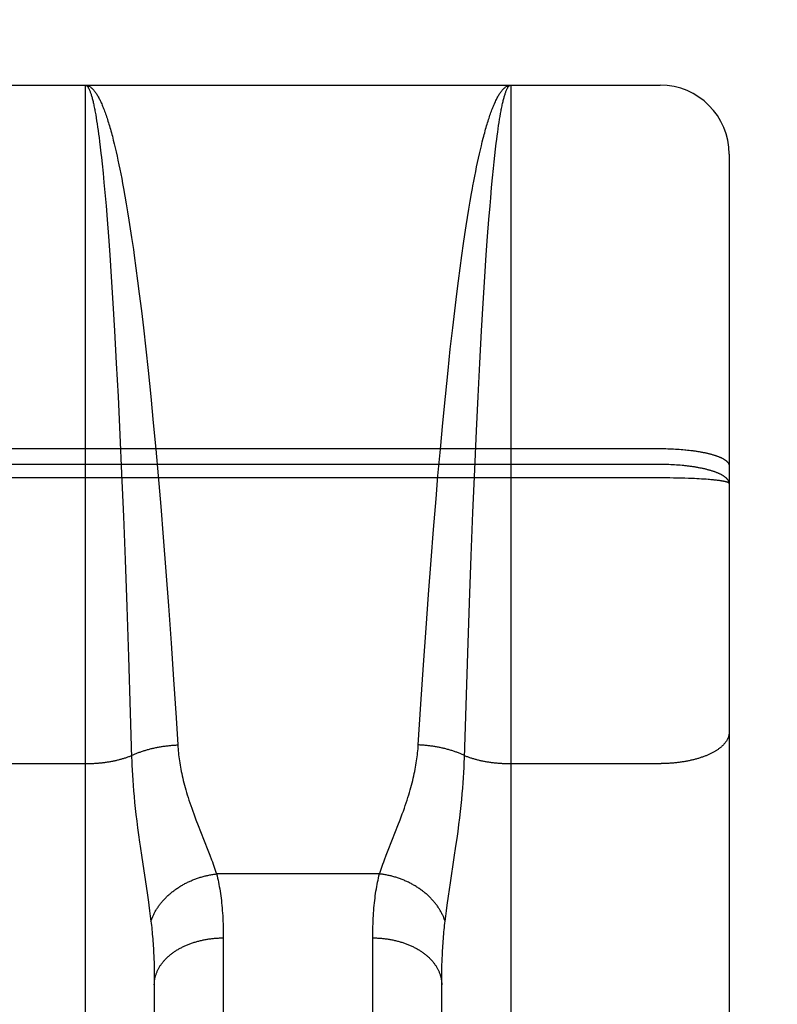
# Model space of a CAD drawing. Header units: inches. Extents: x 0 to 245, y 0 to 158.
# Tile 134 of 159: x 107.097 to 107.426, y 112.421 to 112.849. Entities that reach past the tile are written whole.
import ezdxf

# ---------------------------------------------------------------- set-up
doc = ezdxf.new("R2010")
doc.units = ezdxf.units.IN
doc.header["$LTSCALE"] = 13.466196
doc.header["$MEASUREMENT"] = 0
doc.linetypes.add('HIDDEN', pattern=[0.2, 0.1, -0.1])
doc.layers.add('MAIN_OR_RIGHT_DOOR_ASSEMBLY', color=7, linetype='CONTINUOUS')

msp = doc.modelspace()

# ---------------------------------------------------------------- linework, layer by layer
at = {"layer": 'MAIN_OR_RIGHT_DOOR_ASSEMBLY', "color": 8, "linetype": 'HIDDEN'}
for p, q in [((75.44747, 112.84943), (109.92597, 112.84943)), ((106.81047, 112.82093), (107.37547, 112.82093)), ((107.12547, 112.01013), (107.12547, 112.82093)), ((107.31047, 112.82093), (107.31047, 112.01013)), ((107.37547, 111.03593), (107.37547, 112.82093)), ((107.12976, 112.8092), (107.12997, 112.80801)), ((107.12997, 112.80801), (107.13018, 112.80676)), ((107.30564, 112.80612), (107.30585, 112.80739)), ((107.13018, 112.80676), (107.13039, 112.80546)), ((107.13039, 112.80546), (107.1306, 112.80411)), ((107.1306, 112.80411), (107.13081, 112.8027)), ((107.30501, 112.80198), (107.30522, 112.80341)), ((107.30522, 112.80341), (107.30543, 112.80479)), ((107.30543, 112.80479), (107.30564, 112.80612)), ((107.13081, 112.8027), (107.13102, 112.80124)), ((107.13102, 112.80124), (107.13123, 112.79972)), ((107.13123, 112.79972), (107.13144, 112.79815)), ((107.30439, 112.79735), (107.3046, 112.79894)), ((107.3046, 112.79894), (107.3048, 112.80049)), ((107.3048, 112.80049), (107.30501, 112.80198)), ((107.13144, 112.79815), (107.13165, 112.79653)), ((107.13165, 112.79653), (107.13196, 112.794)), ((107.13721, 112.79871), (107.13762, 112.7971)), ((107.13762, 112.7971), (107.13803, 112.79544)), ((107.13803, 112.79544), (107.13845, 112.79373)), ((107.29728, 112.79285), (107.29769, 112.79459)), ((107.29769, 112.79459), (107.2981, 112.79628)), ((107.30387, 112.79313), (107.30418, 112.7957)), ((107.30418, 112.7957), (107.30439, 112.79735)), ((107.13196, 112.794), (107.13226, 112.79135)), ((107.13226, 112.79135), (107.13247, 112.78952)), ((107.13845, 112.79373), (107.13886, 112.79196)), ((107.13886, 112.79196), (107.13927, 112.79015)), ((107.29646, 112.78922), (107.29687, 112.79106)), ((107.29687, 112.79106), (107.29728, 112.79285)), ((107.30326, 112.78764), (107.30356, 112.79044)), ((107.30356, 112.79044), (107.30387, 112.79313)), ((107.40547, 112.79092), (107.40547, 111.06593)), ((107.13247, 112.78952), (107.13277, 112.78668)), ((107.13277, 112.78668), (107.13318, 112.78273)), ((107.13927, 112.79015), (107.13967, 112.78828)), ((107.13967, 112.78828), (107.14008, 112.78637)), ((107.14008, 112.78637), (107.14048, 112.7844)), ((107.29565, 112.78539), (107.29605, 112.78733)), ((107.29605, 112.78733), (107.29646, 112.78922)), ((107.30296, 112.78473), (107.30326, 112.78764)), ((107.13318, 112.78273), (107.13358, 112.77858)), ((107.14048, 112.7844), (107.14089, 112.78239)), ((107.14089, 112.78239), (107.14129, 112.78033)), ((107.29484, 112.78136), (107.29524, 112.7834)), ((107.29524, 112.7834), (107.29565, 112.78539)), ((107.30255, 112.78068), (107.30296, 112.78473)), ((107.13358, 112.77858), (107.13397, 112.77424)), ((107.14129, 112.78033), (107.14169, 112.77822)), ((107.14169, 112.77822), (107.14209, 112.77606)), ((107.29404, 112.77715), (107.29444, 112.77928)), ((107.29444, 112.77928), (107.29484, 112.78136)), ((107.30215, 112.77643), (107.30255, 112.78068)), ((107.13397, 112.77424), (107.13447, 112.76856)), ((107.14209, 112.77606), (107.14268, 112.77275)), ((107.29285, 112.77048), (107.29345, 112.77386)), ((107.30176, 112.772), (107.30215, 112.77643)), ((107.14268, 112.77275), (107.14327, 112.76933)), ((107.14327, 112.76933), (107.14386, 112.76581)), ((107.29227, 112.767), (107.29285, 112.77048)), ((107.30146, 112.76856), (107.30176, 112.772)), ((107.13447, 112.76856), (107.13495, 112.76261)), ((107.14386, 112.76581), (107.14444, 112.7622)), ((107.29168, 112.76341), (107.29227, 112.767)), ((107.30098, 112.76261), (107.30146, 112.76856)), ((107.13495, 112.76261), (107.13553, 112.75511)), ((107.14444, 112.7622), (107.14502, 112.75849)), ((107.29111, 112.75974), (107.29168, 112.76341)), ((107.3004, 112.75511), (107.30098, 112.76261)), ((107.14502, 112.75849), (107.14559, 112.7547)), ((107.28996, 112.75212), (107.29053, 112.75597)), ((107.29053, 112.75597), (107.29111, 112.75974)), ((107.13553, 112.75511), (107.13609, 112.74725)), ((107.14559, 112.7547), (107.14635, 112.7495)), ((107.28921, 112.74685), (107.28996, 112.75212)), ((107.29984, 112.74725), (107.3004, 112.75511)), ((107.14635, 112.7495), (107.14672, 112.74685)), ((107.13609, 112.74725), (107.13674, 112.73766)), ((107.14672, 112.74685), (107.14746, 112.74143)), ((107.28847, 112.74143), (107.28921, 112.74685)), ((107.29919, 112.73766), (107.29984, 112.74725)), ((107.14746, 112.74143), (107.1482, 112.73587)), ((107.28773, 112.73587), (107.28847, 112.74143)), ((107.13674, 112.73766), (107.13746, 112.72616)), ((107.1482, 112.73587), (107.14892, 112.73017)), ((107.28701, 112.73017), (107.28773, 112.73587)), ((107.29847, 112.72616), (107.29919, 112.73766)), ((107.13746, 112.72616), (107.13817, 112.71415)), ((107.14892, 112.73017), (107.14982, 112.72288)), ((107.28611, 112.72288), (107.28701, 112.73017)), ((107.29776, 112.71415), (107.29847, 112.72616)), ((107.14982, 112.72288), (107.1507, 112.71541)), ((107.28524, 112.71541), (107.28611, 112.72288)), ((107.13817, 112.71415), (107.13893, 112.7001)), ((107.1507, 112.71541), (107.15173, 112.70622)), ((107.2842, 112.70622), (107.28524, 112.71541)), ((107.297, 112.7001), (107.29776, 112.71415)), ((107.15173, 112.70622), (107.15274, 112.69682)), ((107.28319, 112.69682), (107.2842, 112.70622)), ((107.13893, 112.7001), (107.13968, 112.68556)), ((107.15274, 112.69682), (107.15389, 112.68561)), ((107.28204, 112.68561), (107.28319, 112.69682)), ((107.29625, 112.68556), (107.297, 112.7001)), ((107.13968, 112.68556), (107.14047, 112.66896)), ((107.15389, 112.68561), (107.155, 112.6742)), ((107.28093, 112.6742), (107.28204, 112.68561)), ((107.29554, 112.67064), (107.29625, 112.68556)), ((107.155, 112.6742), (107.15607, 112.66269)), ((107.27986, 112.66269), (107.28093, 112.6742)), ((107.29479, 112.65384), (107.29554, 112.67064)), ((107.14047, 112.66896), (107.14121, 112.65215)), ((106.81004, 112.66292), (107.37547, 112.66293)), ((107.15607, 112.66269), (107.15711, 112.6511)), ((107.27883, 112.6511), (107.27986, 112.66269)), ((107.37547, 112.66293), (107.37631, 112.66292)), ((107.37631, 112.66292), (107.37715, 112.66291)), ((107.37715, 112.66291), (107.37799, 112.6629)), ((107.37799, 112.6629), (107.37882, 112.66288)), ((107.37882, 112.66288), (107.37966, 112.66285)), ((107.37966, 112.66285), (107.38049, 112.66282)), ((107.38049, 112.66282), (107.38132, 112.66278)), ((107.38132, 112.66278), (107.38214, 112.66274)), ((107.38214, 112.66274), (107.38296, 112.66269)), ((107.38296, 112.66269), (107.38377, 112.66263)), ((107.38377, 112.66263), (107.38457, 112.66257)), ((107.38457, 112.66257), (107.38537, 112.66251)), ((107.38655, 112.6624), (107.38733, 112.66232)), ((107.38733, 112.66232), (107.3881, 112.66223)), ((107.3881, 112.66223), (107.38886, 112.66214)), ((107.37589, 112.65602), (106.81047, 112.65602)), ((107.29401, 112.63512), (107.29479, 112.65384)), ((107.37673, 112.65601), (107.37589, 112.65602)), ((107.37757, 112.656), (107.37673, 112.65601)), ((107.37841, 112.65598), (107.37757, 112.656)), ((107.37924, 112.65595), (107.37841, 112.65598)), ((107.38008, 112.65592), (107.37924, 112.65595)), ((107.3809, 112.65588), (107.38008, 112.65592)), ((107.38173, 112.65584), (107.3809, 112.65588)), ((107.38255, 112.65578), (107.38173, 112.65584)), ((107.38337, 112.65573), (107.38255, 112.65578)), ((107.38417, 112.65566), (107.38337, 112.65573)), ((107.38498, 112.65559), (107.38417, 112.65566)), ((107.37631, 112.65019), (106.80962, 112.65019)), ((107.14121, 112.65215), (107.14199, 112.63341)), ((107.15711, 112.6511), (107.15824, 112.63777)), ((107.27797, 112.64111), (107.27883, 112.6511)), ((107.37799, 112.65018), (107.37631, 112.65019)), ((107.37966, 112.65017), (107.37799, 112.65018)), ((107.38132, 112.65014), (107.37966, 112.65017)), ((107.38296, 112.65011), (107.38132, 112.65014)), ((107.38458, 112.65007), (107.38296, 112.65011)), ((107.38616, 112.65003), (107.38458, 112.65007)), ((107.38772, 112.64998), (107.38616, 112.65003)), ((107.38923, 112.64992), (107.38772, 112.64998)), ((107.39034, 112.64987), (107.38923, 112.64992)), ((107.39143, 112.64982), (107.39034, 112.64987)), ((107.39248, 112.64976), (107.39143, 112.64982)), ((107.3935, 112.6497), (107.39248, 112.64976)), ((107.3945, 112.64964), (107.3935, 112.6497)), ((107.39546, 112.64957), (107.3945, 112.64964)), ((107.39638, 112.6495), (107.39546, 112.64957)), ((107.39697, 112.64945), (107.39638, 112.6495)), ((107.39755, 112.6494), (107.39697, 112.64945)), ((107.39811, 112.64935), (107.39755, 112.6494)), ((107.39944, 112.64922), (107.39892, 112.64927)), ((107.39993, 112.64916), (107.39944, 112.64922)), ((107.40041, 112.64911), (107.39993, 112.64916)), ((107.40087, 112.64905), (107.40041, 112.64911)), ((107.27687, 112.62775), (107.27797, 112.64111)), ((107.15824, 112.63777), (107.15933, 112.62442)), ((107.14199, 112.63341), (107.14273, 112.61458)), ((107.29327, 112.61629), (107.29401, 112.63512)), ((107.27582, 112.61442), (107.27687, 112.62775)), ((107.15933, 112.62442), (107.1605, 112.60944)), ((107.29252, 112.59583), (107.29327, 112.61629)), ((107.14273, 112.61458), (107.14347, 112.59413)), ((107.27469, 112.59953), (107.27582, 112.61442)), ((107.1605, 112.60944), (107.1616, 112.59461)), ((107.27363, 112.58484), (107.27469, 112.59953)), ((107.14347, 112.59413), (107.14422, 112.57234)), ((107.1616, 112.59461), (107.16275, 112.5784)), ((107.29176, 112.574), (107.29252, 112.59583)), ((107.27252, 112.56886), (107.27363, 112.58484)), ((107.16275, 112.5784), (107.16383, 112.56259)), ((107.14422, 112.57234), (107.145, 112.54802)), ((107.29103, 112.5512), (107.29176, 112.574)), ((107.27139, 112.55183), (107.27252, 112.56886)), ((107.16383, 112.56259), (107.16492, 112.54581)), ((107.27027, 112.53407), (107.27139, 112.55183)), ((107.29034, 112.52842), (107.29103, 112.5512)), ((107.16492, 112.54581), (107.16566, 112.53407)), ((107.06047, 112.52596), (107.12587, 112.52596)), ((107.14571, 112.52527), (107.14581, 112.52312)), ((107.29018, 112.5242), (107.29027, 112.52633)), ((107.29027, 112.52633), (107.29034, 112.52842)), ((107.31047, 112.52596), (107.37589, 112.52596)), ((107.14581, 112.52312), (107.14593, 112.52093)), ((107.14593, 112.52093), (107.14607, 112.51869)), ((107.28993, 112.51982), (107.29007, 112.52203)), ((107.29007, 112.52203), (107.29018, 112.5242)), ((107.14607, 112.51869), (107.14624, 112.5164)), ((107.14624, 112.5164), (107.14643, 112.51405)), ((107.2896, 112.51523), (107.28978, 112.51755)), ((107.28978, 112.51755), (107.28993, 112.51982)), ((107.14643, 112.51405), (107.14665, 112.51162)), ((107.28917, 112.51037), (107.2894, 112.51284)), ((107.2894, 112.51284), (107.2896, 112.51523)), ((107.14665, 112.51162), (107.14689, 112.5091)), ((107.14689, 112.5091), (107.14717, 112.50649)), ((107.28861, 112.50514), (107.28891, 112.50781)), ((107.28891, 112.50781), (107.28917, 112.51037)), ((107.14717, 112.50649), (107.14747, 112.50377)), ((107.14747, 112.50377), (107.14781, 112.50094)), ((107.28829, 112.50237), (107.28861, 112.50514)), ((107.14781, 112.50094), (107.14819, 112.49798)), ((107.26141, 112.49901), (107.26238, 112.50154)), ((107.28754, 112.49647), (107.28793, 112.49947)), ((107.28793, 112.49947), (107.28829, 112.50237)), ((107.14819, 112.49798), (107.1486, 112.49492)), ((107.1486, 112.49492), (107.14904, 112.49175)), ((107.17452, 112.49901), (107.17551, 112.49649)), ((107.17551, 112.49649), (107.17877, 112.48829)), ((107.25716, 112.48829), (107.26042, 112.49649)), ((107.26042, 112.49649), (107.26141, 112.49901)), ((107.28712, 112.49335), (107.28754, 112.49647)), ((107.28666, 112.49013), (107.28712, 112.49335)), ((107.17877, 112.48829), (107.17959, 112.48618)), ((107.25634, 112.48618), (107.25716, 112.48829)), ((107.28594, 112.4852), (107.28666, 112.49013)), ((107.14999, 112.4852), (107.15233, 112.46972)), ((107.25558, 112.48418), (107.25634, 112.48618)), ((107.28425, 112.47406), (107.28594, 112.4852)), ((107.25338, 112.47798), (107.18255, 112.47798)), ((107.2834, 112.46834), (107.28425, 112.47406)), ((107.28284, 112.46441), (107.2834, 112.46834)), ((107.15309, 112.46441), (107.15342, 112.46196)), ((107.15342, 112.46196), (107.15373, 112.45964)), ((107.2822, 112.45964), (107.28251, 112.46196)), ((107.28251, 112.46196), (107.28284, 112.46441)), ((107.15373, 112.45964), (107.15401, 112.45742)), ((107.28192, 112.45742), (107.2822, 112.45964)), ((107.18546, 112.45143), (107.18547, 112.10627)), ((107.25047, 112.10495), (107.25047, 112.45016)), ((107.15525, 112.44142), (107.15533, 112.43919)), ((107.15533, 112.43919), (107.15539, 112.43692)), ((107.15539, 112.43692), (107.15543, 112.43459)), ((107.28048, 112.4334), (107.28052, 112.43576)), ((107.28052, 112.43576), (107.28057, 112.43806)), ((107.15543, 112.43459), (107.15546, 112.43221)), ((107.15546, 112.43221), (107.15547, 112.42978)), ((107.28047, 112.431), (107.28048, 112.4334)), ((107.28047, 112.12379), (107.28047, 112.431)), ((107.15547, 112.42978), (107.15546, 112.12258))]:
    msp.add_line(p, q, dxfattribs=at)
for points in [[(107.12547, 112.82093), (107.12568, 112.82092), (107.1259, 112.8209), (107.12611, 112.82086), (107.12633, 112.82081), (107.12655, 112.82074), (107.12676, 112.82066), (107.12698, 112.82056), (107.1272, 112.82045), (107.12741, 112.82032), (107.12763, 112.82018), (107.12784, 112.82002), (107.12806, 112.81985), (107.12828, 112.81966), (107.12849, 112.81946), (107.12871, 112.81924), (107.12892, 112.81901), (107.12914, 112.81876), (107.12935, 112.8185), (107.12957, 112.81823), (107.12979, 112.81794), (107.13, 112.81763), (107.13022, 112.81731), (107.13043, 112.81698), (107.13065, 112.81663), (107.13086, 112.81626), (107.13107, 112.81588), (107.13129, 112.81549), (107.1315, 112.81508), (107.13172, 112.81466), (107.13193, 112.81422), (107.13214, 112.81377), (107.13236, 112.81331), (107.13257, 112.81283), (107.13278, 112.81233), (107.133, 112.81182), (107.13321, 112.8113), (107.13342, 112.81076), (107.13363, 112.81021), (107.13385, 112.80965), (107.13406, 112.80907), (107.13427, 112.80847), (107.13448, 112.80786), (107.13469, 112.80724), (107.1349, 112.80661), (107.13511, 112.80596), (107.13532, 112.80529), (107.13553, 112.80462), (107.13574, 112.80393), (107.13595, 112.80322), (107.13616, 112.8025), (107.13637, 112.80177), (107.13658, 112.80103), (107.13679, 112.80027), (107.137, 112.7995), (107.13721, 112.79871)], [(107.12547, 112.82093), (107.12557, 112.82092), (107.12568, 112.8209), (107.12579, 112.82086), (107.1259, 112.82081), (107.12601, 112.82074), (107.12611, 112.82066), (107.12622, 112.82056), (107.12633, 112.82045), (107.12644, 112.82033), (107.12655, 112.82019), (107.12665, 112.82003), (107.12676, 112.81986), (107.12687, 112.81968), (107.12698, 112.81948), (107.12709, 112.81926), (107.12719, 112.81903), (107.1273, 112.81879), (107.12741, 112.81853), (107.12752, 112.81826), (107.12763, 112.81797), (107.12773, 112.81767), (107.12784, 112.81735), (107.12795, 112.81702), (107.12806, 112.81668), (107.12816, 112.81632), (107.12827, 112.81594), (107.12838, 112.81555), (107.12848, 112.81515), (107.12859, 112.81473), (107.1287, 112.8143), (107.1288, 112.81386), (107.12891, 112.81339), (107.12902, 112.81292), (107.12912, 112.81243), (107.12923, 112.81193), (107.12934, 112.81141), (107.12944, 112.81088), (107.12955, 112.81033), (107.12966, 112.80977), (107.12976, 112.8092)], [(107.2981, 112.79628), (107.29852, 112.79792), (107.29872, 112.79871), (107.29893, 112.7995), (107.29914, 112.80027), (107.29935, 112.80103), (107.29956, 112.80177), (107.29977, 112.8025), (107.29998, 112.80322), (107.30019, 112.80393), (107.3004, 112.80462), (107.30061, 112.80529), (107.30082, 112.80596), (107.30103, 112.80661), (107.30124, 112.80724), (107.30145, 112.80786), (107.30166, 112.80847), (107.30187, 112.80907), (107.30208, 112.80965), (107.3023, 112.81021), (107.30251, 112.81076), (107.30272, 112.8113), (107.30293, 112.81182), (107.30315, 112.81233), (107.30336, 112.81283), (107.30357, 112.81331), (107.30379, 112.81377), (107.304, 112.81422), (107.30421, 112.81466), (107.30443, 112.81508), (107.30464, 112.81549), (107.30486, 112.81588), (107.30507, 112.81626), (107.30529, 112.81663), (107.3055, 112.81698), (107.30572, 112.81731), (107.30593, 112.81763), (107.30615, 112.81794), (107.30636, 112.81823), (107.30658, 112.8185), (107.30679, 112.81876), (107.30701, 112.81901), (107.30722, 112.81924), (107.30744, 112.81946), (107.30765, 112.81966), (107.30787, 112.81985), (107.30809, 112.82002), (107.3083, 112.82018), (107.30852, 112.82032), (107.30873, 112.82045), (107.30895, 112.82056), (107.30917, 112.82066), (107.30938, 112.82074), (107.3096, 112.82081), (107.30982, 112.82086), (107.31003, 112.8209), (107.31025, 112.82092), (107.31047, 112.82093)], [(107.30585, 112.80739), (107.30606, 112.80861), (107.30617, 112.8092), (107.30627, 112.80977), (107.30638, 112.81033), (107.30649, 112.81088), (107.30659, 112.81141), (107.3067, 112.81193), (107.30681, 112.81243), (107.30691, 112.81292), (107.30702, 112.81339), (107.30713, 112.81386), (107.30723, 112.8143), (107.30734, 112.81473), (107.30745, 112.81515), (107.30755, 112.81555), (107.30766, 112.81594), (107.30777, 112.81632), (107.30788, 112.81668), (107.30798, 112.81702), (107.30809, 112.81735), (107.3082, 112.81767), (107.30831, 112.81797), (107.30841, 112.81826), (107.30852, 112.81853), (107.30863, 112.81879), (107.30874, 112.81903), (107.30884, 112.81926), (107.30895, 112.81948), (107.30906, 112.81968), (107.30917, 112.81986), (107.30928, 112.82003), (107.30938, 112.82019), (107.30949, 112.82033), (107.3096, 112.82045), (107.30971, 112.82056), (107.30982, 112.82066), (107.30992, 112.82074), (107.31003, 112.82081), (107.31014, 112.82086), (107.31025, 112.8209), (107.31036, 112.82092), (107.31047, 112.82093)], [(107.29345, 112.77386), (107.29384, 112.77606), (107.29404, 112.77715)], [(107.38537, 112.66251), (107.38616, 112.66243), (107.38655, 112.6624)], [(107.38886, 112.66214), (107.3896, 112.66204), (107.38997, 112.66199), (107.39034, 112.66194), (107.39071, 112.66189), (107.39107, 112.66184), (107.39142, 112.66178), (107.39178, 112.66173), (107.39213, 112.66167), (107.39248, 112.66161), (107.39282, 112.66155), (107.39316, 112.66149), (107.3935, 112.66143), (107.39384, 112.66136), (107.39417, 112.6613), (107.39449, 112.66123), (107.39482, 112.66117), (107.39514, 112.6611), (107.39545, 112.66103), (107.39577, 112.66096), (107.39607, 112.66089), (107.39638, 112.66082), (107.39668, 112.66074), (107.39697, 112.66067), (107.39726, 112.66059), (107.39755, 112.66052), (107.39783, 112.66044), (107.39811, 112.66036), (107.39838, 112.66028), (107.39865, 112.6602), (107.39892, 112.66012), (107.39918, 112.66004), (107.39943, 112.65996), (107.39968, 112.65987), (107.39993, 112.65979), (107.40017, 112.6597), (107.40041, 112.65962), (107.40064, 112.65953), (107.40087, 112.65944), (107.40109, 112.65935), (107.4013, 112.65926), (107.40151, 112.65917), (107.40172, 112.65908), (107.40192, 112.65899), (107.40212, 112.6589), (107.40231, 112.6588), (107.40249, 112.65871), (107.40267, 112.65862), (107.40285, 112.65852), (107.40302, 112.65843), (107.40318, 112.65833), (107.40334, 112.65823), (107.40349, 112.65814), (107.40364, 112.65804), (107.40378, 112.65794), (107.40392, 112.65784), (107.40405, 112.65774), (107.40417, 112.65764), (107.40429, 112.65754), (107.40441, 112.65744), (107.40451, 112.65734), (107.40462, 112.65724), (107.40471, 112.65714), (107.4048, 112.65704), (107.40489, 112.65694), (107.40497, 112.65684), (107.40504, 112.65673), (107.40511, 112.65663), (107.40517, 112.65653), (107.40523, 112.65643), (107.40528, 112.65632), (107.40532, 112.65622), (107.40536, 112.65612), (107.40539, 112.65601), (107.40542, 112.65591), (107.40544, 112.65581), (107.40545, 112.6557), (107.40546, 112.6556), (107.40547, 112.65549)], [(107.40547, 112.64776), (107.40546, 112.64787), (107.40545, 112.64799), (107.40544, 112.6481), (107.40542, 112.64822), (107.40539, 112.64834), (107.40536, 112.64845), (107.40532, 112.64857), (107.40528, 112.64868), (107.40523, 112.6488), (107.40517, 112.64891), (107.40511, 112.64903), (107.40504, 112.64914), (107.40497, 112.64926), (107.40489, 112.64937), (107.4048, 112.64948), (107.40471, 112.6496), (107.40462, 112.64971), (107.40451, 112.64982), (107.40441, 112.64993), (107.40429, 112.65004), (107.40417, 112.65016), (107.40405, 112.65027), (107.40392, 112.65038), (107.40378, 112.65049), (107.40364, 112.65059), (107.40349, 112.6507), (107.40334, 112.65081), (107.40318, 112.65092), (107.40302, 112.65103), (107.40285, 112.65113), (107.40267, 112.65124), (107.40249, 112.65134), (107.40231, 112.65145), (107.40212, 112.65155), (107.40192, 112.65165), (107.40172, 112.65175), (107.40152, 112.65185), (107.4013, 112.65195), (107.40109, 112.65205), (107.40087, 112.65215), (107.40064, 112.65225), (107.40041, 112.65235), (107.40017, 112.65244), (107.39993, 112.65254), (107.39969, 112.65263), (107.39944, 112.65272), (107.39918, 112.65282), (107.39892, 112.65291), (107.39866, 112.653), (107.39839, 112.65309), (107.39811, 112.65318), (107.39783, 112.65326), (107.39755, 112.65335), (107.39727, 112.65343), (107.39697, 112.65352), (107.39668, 112.6536), (107.39638, 112.65368), (107.39608, 112.65376), (107.39577, 112.65384), (107.39546, 112.65392), (107.39514, 112.65399), (107.39482, 112.65407), (107.3945, 112.65414), (107.39417, 112.65422), (107.39384, 112.65429), (107.3935, 112.65436), (107.39317, 112.65443), (107.39283, 112.65449), (107.39248, 112.65456), (107.39213, 112.65463), (107.39178, 112.65469), (107.39143, 112.65475), (107.39107, 112.65481), (107.39071, 112.65487), (107.39034, 112.65493), (107.38998, 112.65499), (107.38961, 112.65504), (107.38923, 112.6551), (107.38886, 112.65515), (107.38848, 112.6552), (107.3881, 112.65525), (107.38772, 112.6553), (107.38733, 112.65534), (107.38695, 112.65539), (107.38656, 112.65543), (107.38616, 112.65548), (107.38577, 112.65552), (107.38498, 112.65559)], [(107.39892, 112.64927), (107.39866, 112.6493), (107.39811, 112.64935)], [(107.40547, 112.64776), (107.40546, 112.64779), (107.40545, 112.64783), (107.40544, 112.64786), (107.40542, 112.64789), (107.40539, 112.64793), (107.40536, 112.64796), (107.40532, 112.648), (107.40528, 112.64803), (107.40523, 112.64806), (107.40517, 112.6481), (107.40511, 112.64813), (107.40504, 112.64816), (107.40497, 112.6482), (107.40489, 112.64823), (107.4048, 112.64826), (107.40471, 112.6483), (107.40462, 112.64833), (107.40451, 112.64836), (107.40441, 112.6484), (107.40429, 112.64843), (107.40417, 112.64846), (107.40405, 112.6485), (107.40392, 112.64853), (107.40378, 112.64856), (107.40364, 112.64859), (107.40349, 112.64862), (107.40334, 112.64866), (107.40318, 112.64869), (107.40302, 112.64872), (107.40285, 112.64875), (107.40267, 112.64878), (107.40249, 112.64881), (107.40231, 112.64884), (107.40212, 112.64887), (107.40192, 112.6489), (107.40172, 112.64893), (107.40152, 112.64896), (107.4013, 112.64899), (107.40087, 112.64905)], [(107.145, 112.54802), (107.14559, 112.52842), (107.14562, 112.52738), (107.14571, 112.52527)], [(107.40547, 112.53955), (107.40546, 112.53936), (107.40545, 112.53917), (107.40544, 112.53898), (107.40542, 112.53879), (107.40539, 112.5386), (107.40536, 112.53841), (107.40532, 112.53822), (107.40528, 112.53803), (107.40523, 112.53784), (107.40517, 112.53765), (107.40511, 112.53746), (107.40504, 112.53727), (107.40497, 112.53708), (107.40489, 112.5369), (107.4048, 112.53671), (107.40471, 112.53652), (107.40462, 112.53634), (107.40451, 112.53615), (107.40441, 112.53597), (107.40429, 112.53578), (107.40417, 112.5356), (107.40405, 112.53542), (107.40392, 112.53524), (107.40378, 112.53506), (107.40364, 112.53488), (107.40349, 112.5347), (107.40334, 112.53452), (107.40318, 112.53435), (107.40302, 112.53417), (107.40285, 112.534), (107.40267, 112.53382), (107.40249, 112.53365), (107.40231, 112.53348), (107.40212, 112.53331), (107.40192, 112.53314), (107.40172, 112.53297), (107.40152, 112.53281), (107.4013, 112.53264), (107.40109, 112.53248), (107.40087, 112.53232), (107.40064, 112.53216), (107.40041, 112.532), (107.40017, 112.53184), (107.39993, 112.53168), (107.39969, 112.53153), (107.39944, 112.53137), (107.39918, 112.53122), (107.39892, 112.53107), (107.39866, 112.53093), (107.39839, 112.53078), (107.39811, 112.53063), (107.39783, 112.53049), (107.39755, 112.53035), (107.39727, 112.53021), (107.39697, 112.53007), (107.39668, 112.52994), (107.39638, 112.5298), (107.39608, 112.52967), (107.39577, 112.52954), (107.39546, 112.52941), (107.39514, 112.52929), (107.39482, 112.52916), (107.3945, 112.52904), (107.39417, 112.52892), (107.39384, 112.5288), (107.3935, 112.52869), (107.39317, 112.52857), (107.39283, 112.52846), (107.39248, 112.52835), (107.39213, 112.52825), (107.39178, 112.52814), (107.39143, 112.52804), (107.39107, 112.52794), (107.39071, 112.52784), (107.39034, 112.52775), (107.38998, 112.52765), (107.38961, 112.52756), (107.38923, 112.52747), (107.38886, 112.52739), (107.38848, 112.5273), (107.3881, 112.52722), (107.38772, 112.52714), (107.38733, 112.52706), (107.38695, 112.52699), (107.38656, 112.52692), (107.38616, 112.52685), (107.38577, 112.52678), (107.38537, 112.52672), (107.38498, 112.52666), (107.38458, 112.5266), (107.38417, 112.52654), (107.38377, 112.52649), (107.38337, 112.52644), (107.38296, 112.52639), (107.38255, 112.52634), (107.38214, 112.5263), (107.38173, 112.52626), (107.38132, 112.52622), (107.3809, 112.52618), (107.38049, 112.52615), (107.38008, 112.52612), (107.37966, 112.52609), (107.37924, 112.52606), (107.37882, 112.52604), (107.37841, 112.52602), (107.37799, 112.526), (107.37757, 112.52599), (107.37715, 112.52598), (107.37673, 112.52597), (107.37631, 112.52596), (107.37589, 112.52596)], [(107.14556, 112.52946), (107.14588, 112.52961), (107.1462, 112.52976), (107.14652, 112.5299), (107.14685, 112.53005), (107.14718, 112.53019), (107.14752, 112.53033), (107.14786, 112.53047), (107.1482, 112.53061), (107.14855, 112.53074), (107.1489, 112.53087), (107.14925, 112.531), (107.1496, 112.53113), (107.14996, 112.53125), (107.15033, 112.53138), (107.15069, 112.5315), (107.15106, 112.53161), (107.15143, 112.53173), (107.15181, 112.53184), (107.15218, 112.53195), (107.15256, 112.53206), (107.15294, 112.53216), (107.15333, 112.53227), (107.15372, 112.53237), (107.15411, 112.53246), (107.1545, 112.53256), (107.15489, 112.53265), (107.15529, 112.53274), (107.15569, 112.53283), (107.15609, 112.53291), (107.15649, 112.53299), (107.15689, 112.53307), (107.1573, 112.53315), (107.15771, 112.53322), (107.15812, 112.53329), (107.15853, 112.53336), (107.15894, 112.53342), (107.15935, 112.53349), (107.15977, 112.53354), (107.16018, 112.5336), (107.1606, 112.53365), (107.16102, 112.5337), (107.16144, 112.53375), (107.16186, 112.5338), (107.16228, 112.53384), (107.1627, 112.53388), (107.16312, 112.53391), (107.16354, 112.53395), (107.16397, 112.53398), (107.16439, 112.53401), (107.16481, 112.53403), (107.16524, 112.53405), (107.16566, 112.53407)], [(107.16566, 112.53407), (107.16572, 112.53322), (107.16578, 112.53237), (107.16586, 112.53151), (107.16595, 112.53065), (107.16604, 112.52978), (107.16615, 112.52891), (107.16626, 112.52802), (107.16639, 112.52713), (107.16653, 112.52623), (107.16668, 112.52532), (107.16684, 112.52441), (107.16701, 112.52348), (107.1672, 112.52254), (107.16739, 112.5216), (107.1676, 112.52063), (107.16783, 112.51966), (107.16806, 112.51867), (107.16832, 112.51766), (107.16858, 112.51663), (107.16887, 112.51559), (107.16917, 112.51453), (107.16948, 112.51345), (107.16981, 112.51235), (107.17016, 112.51122), (107.17053, 112.51008), (107.17091, 112.50891), (107.17131, 112.50773), (107.17173, 112.50653), (107.17216, 112.5053), (107.17261, 112.50406), (107.17308, 112.50281), (107.17355, 112.50154), (107.17452, 112.49901)], [(107.26238, 112.50154), (107.26285, 112.50281), (107.26332, 112.50406), (107.26377, 112.5053), (107.2642, 112.50653), (107.26462, 112.50773), (107.26502, 112.50891), (107.2654, 112.51008), (107.26577, 112.51122), (107.26612, 112.51235), (107.26645, 112.51345), (107.26676, 112.51453), (107.26706, 112.51559), (107.26735, 112.51663), (107.26761, 112.51766), (107.26787, 112.51867), (107.2681, 112.51966), (107.26833, 112.52063), (107.26854, 112.5216), (107.26873, 112.52254), (107.26892, 112.52348), (107.26909, 112.52441), (107.26925, 112.52532), (107.2694, 112.52623), (107.26954, 112.52713), (107.26967, 112.52802), (107.26978, 112.52891), (107.26989, 112.52978), (107.26999, 112.53065), (107.27007, 112.53151), (107.27015, 112.53237), (107.27021, 112.53322), (107.27027, 112.53407)], [(107.29037, 112.52946), (107.29005, 112.52961), (107.28973, 112.52976), (107.28941, 112.5299), (107.28908, 112.53005), (107.28875, 112.53019), (107.28841, 112.53033), (107.28807, 112.53047), (107.28773, 112.53061), (107.28738, 112.53074), (107.28704, 112.53087), (107.28668, 112.531), (107.28633, 112.53113), (107.28597, 112.53125), (107.2856, 112.53138), (107.28524, 112.5315), (107.28487, 112.53161), (107.2845, 112.53173), (107.28413, 112.53184), (107.28375, 112.53195), (107.28337, 112.53206), (107.28299, 112.53216), (107.2826, 112.53227), (107.28221, 112.53237), (107.28182, 112.53246), (107.28143, 112.53256), (107.28104, 112.53265), (107.28064, 112.53274), (107.28024, 112.53283), (107.27984, 112.53291), (107.27944, 112.53299), (107.27904, 112.53307), (107.27863, 112.53315), (107.27822, 112.53322), (107.27781, 112.53329), (107.2774, 112.53336), (107.27699, 112.53342), (107.27658, 112.53349), (107.27616, 112.53354), (107.27575, 112.5336), (107.27533, 112.53365), (107.27491, 112.5337), (107.27449, 112.53375), (107.27407, 112.5338), (107.27365, 112.53384), (107.27323, 112.53388), (107.27281, 112.53391), (107.27239, 112.53395), (107.27196, 112.53398), (107.27154, 112.53401), (107.27112, 112.53403), (107.27069, 112.53405), (107.27027, 112.53407)], [(107.12587, 112.52596), (107.12628, 112.52596), (107.12669, 112.52597), (107.1271, 112.52598), (107.1275, 112.52599), (107.12791, 112.526), (107.12832, 112.52602), (107.12872, 112.52604), (107.12913, 112.52606), (107.12953, 112.52608), (107.12993, 112.52611), (107.13034, 112.52614), (107.13074, 112.52617), (107.13114, 112.5262), (107.13154, 112.52624), (107.13194, 112.52628), (107.13234, 112.52632), (107.13273, 112.52636), (107.13313, 112.52641), (107.13352, 112.52646), (107.13391, 112.52651), (107.1343, 112.52656), (107.13469, 112.52662), (107.13508, 112.52667), (107.13547, 112.52673), (107.13585, 112.5268), (107.13623, 112.52686), (107.13661, 112.52693), (107.13699, 112.527), (107.13736, 112.52707), (107.13774, 112.52715), (107.13811, 112.52722), (107.13848, 112.5273), (107.13884, 112.52738), (107.13921, 112.52747), (107.13957, 112.52755), (107.13993, 112.52764), (107.14028, 112.52773), (107.14064, 112.52782), (107.14099, 112.52792), (107.14133, 112.52801), (107.14168, 112.52811), (107.14202, 112.52821), (107.14236, 112.52832), (107.14269, 112.52842), (107.14303, 112.52853), (107.14336, 112.52864), (107.14368, 112.52875), (107.144, 112.52886), (107.14432, 112.52898), (107.14464, 112.52909), (107.14495, 112.52921), (107.14526, 112.52933), (107.14556, 112.52946)], [(107.29037, 112.52946), (107.29067, 112.52933), (107.29098, 112.52921), (107.29129, 112.52909), (107.29161, 112.52898), (107.29193, 112.52886), (107.29225, 112.52875), (107.29257, 112.52864), (107.2929, 112.52853), (107.29324, 112.52842), (107.29357, 112.52832), (107.29391, 112.52821), (107.29425, 112.52811), (107.2946, 112.52801), (107.29494, 112.52792), (107.29529, 112.52782), (107.29565, 112.52773), (107.296, 112.52764), (107.29636, 112.52755), (107.29672, 112.52747), (107.29709, 112.52738), (107.29745, 112.5273), (107.29782, 112.52722), (107.29819, 112.52715), (107.29857, 112.52707), (107.29894, 112.527), (107.29932, 112.52693), (107.2997, 112.52686), (107.30008, 112.5268), (107.30046, 112.52673), (107.30085, 112.52667), (107.30124, 112.52662), (107.30163, 112.52656), (107.30202, 112.52651), (107.30241, 112.52646), (107.3028, 112.52641), (107.3032, 112.52636), (107.30359, 112.52632), (107.30399, 112.52628), (107.30439, 112.52624), (107.30479, 112.5262), (107.30519, 112.52617), (107.30559, 112.52614), (107.306, 112.52611), (107.3064, 112.52608), (107.3068, 112.52606), (107.30721, 112.52604), (107.30761, 112.52602), (107.30802, 112.526), (107.30843, 112.52599), (107.30883, 112.52598), (107.30924, 112.52597), (107.30965, 112.52596), (107.31006, 112.52596), (107.31047, 112.52596)], [(107.14904, 112.49175), (107.14927, 112.49013), (107.14999, 112.4852)], [(107.17959, 112.48618), (107.18035, 112.48418), (107.18071, 112.48322), (107.18106, 112.48229), (107.18138, 112.48138), (107.1817, 112.4805), (107.182, 112.47964), (107.18228, 112.4788), (107.18255, 112.47798)], [(107.25338, 112.47798), (107.25365, 112.4788), (107.25393, 112.47964), (107.25423, 112.4805), (107.25455, 112.48138), (107.25488, 112.48229), (107.25522, 112.48322), (107.25558, 112.48418)], [(107.15401, 112.45742), (107.15412, 112.45776), (107.15424, 112.45809), (107.15436, 112.45842), (107.15449, 112.45876), (107.15462, 112.45909), (107.15476, 112.45942), (107.15491, 112.45975), (107.15506, 112.46008), (107.15522, 112.4604), (107.15538, 112.46073), (107.15555, 112.46105), (107.15572, 112.46138), (107.1559, 112.4617), (107.15608, 112.46202), (107.15627, 112.46234), (107.15647, 112.46266), (107.15667, 112.46297), (107.15687, 112.46329), (107.15708, 112.4636), (107.1573, 112.46391), (107.15752, 112.46422), (107.15774, 112.46453), (107.15798, 112.46483), (107.15821, 112.46513), (107.15845, 112.46543), (107.1587, 112.46573), (107.15895, 112.46603), (107.1592, 112.46632), (107.15946, 112.46661), (107.15973, 112.4669), (107.16, 112.46719), (107.16027, 112.46747), (107.16055, 112.46775), (107.16083, 112.46803), (107.16112, 112.46831), (107.16141, 112.46858), (107.16171, 112.46885), (107.16201, 112.46912), (107.16231, 112.46938), (107.16262, 112.46964), (107.16293, 112.4699), (107.16325, 112.47015), (107.16357, 112.47041), (107.1639, 112.47065), (107.16422, 112.4709), (107.16456, 112.47114), (107.16489, 112.47138), (107.16523, 112.47162), (107.16557, 112.47185), (107.16592, 112.47208), (107.16627, 112.4723), (107.16662, 112.47252), (107.16698, 112.47274), (107.16734, 112.47295), (107.1677, 112.47316), (107.16806, 112.47337), (107.16843, 112.47357), (107.1688, 112.47377), (107.16918, 112.47396), (107.16955, 112.47415), (107.16993, 112.47434), (107.17031, 112.47452), (107.1707, 112.4747), (107.17108, 112.47488), (107.17147, 112.47505), (107.17186, 112.47521), (107.17226, 112.47538), (107.17265, 112.47553), (107.17305, 112.47569), (107.17345, 112.47584), (107.17385, 112.47598), (107.17425, 112.47612), (107.17466, 112.47626), (107.17506, 112.47639), (107.17547, 112.47652), (107.17588, 112.47664), (107.17629, 112.47676), (107.1767, 112.47687), (107.17712, 112.47698), (107.17753, 112.47709), (107.17795, 112.47719), (107.17836, 112.47728), (107.17878, 112.47737), (107.1792, 112.47746), (107.17961, 112.47754), (107.18003, 112.47762), (107.18045, 112.47769), (107.18087, 112.47776), (107.18129, 112.47782), (107.18171, 112.47788), (107.18213, 112.47793), (107.18255, 112.47798)], [(107.18255, 112.47798), (107.18277, 112.4771), (107.18298, 112.47621), (107.18318, 112.4753), (107.18337, 112.47438), (107.18356, 112.47344), (107.18373, 112.47249), (107.1839, 112.47152), (107.18406, 112.47053), (107.18421, 112.46953), (107.18435, 112.46852), (107.18449, 112.46749), (107.18461, 112.46644), (107.18473, 112.46538), (107.18484, 112.46431), (107.18494, 112.46321), (107.18503, 112.4621), (107.18511, 112.46098), (107.18519, 112.45984), (107.18525, 112.45869), (107.18531, 112.45752), (107.18536, 112.45633), (107.1854, 112.45513), (107.18543, 112.45391), (107.18545, 112.45268), (107.18546, 112.45143)], [(107.25047, 112.45016), (107.25047, 112.45143), (107.25048, 112.45268), (107.2505, 112.45391), (107.25053, 112.45513), (107.25057, 112.45633), (107.25062, 112.45752), (107.25068, 112.45869), (107.25074, 112.45984), (107.25082, 112.46098), (107.2509, 112.4621), (107.25099, 112.46321), (107.25109, 112.46431), (107.2512, 112.46538), (107.25132, 112.46644), (107.25144, 112.46749), (107.25158, 112.46852), (107.25172, 112.46953), (107.25187, 112.47053), (107.25203, 112.47152), (107.2522, 112.47249), (107.25237, 112.47344), (107.25256, 112.47438), (107.25275, 112.4753), (107.25295, 112.47621), (107.25316, 112.4771), (107.25338, 112.47798)], [(107.28192, 112.45742), (107.28181, 112.45776), (107.28169, 112.45809), (107.28157, 112.45842), (107.28144, 112.45876), (107.28131, 112.45909), (107.28117, 112.45942), (107.28102, 112.45975), (107.28087, 112.46008), (107.28071, 112.4604), (107.28055, 112.46073), (107.28038, 112.46105), (107.28021, 112.46138), (107.28003, 112.4617), (107.27985, 112.46202), (107.27966, 112.46234), (107.27946, 112.46266), (107.27926, 112.46297), (107.27906, 112.46329), (107.27885, 112.4636), (107.27863, 112.46391), (107.27841, 112.46422), (107.27819, 112.46453), (107.27796, 112.46483), (107.27772, 112.46513), (107.27748, 112.46543), (107.27723, 112.46573), (107.27698, 112.46603), (107.27673, 112.46632), (107.27647, 112.46661), (107.2762, 112.4669), (107.27593, 112.46719), (107.27566, 112.46747), (107.27538, 112.46775), (107.2751, 112.46803), (107.27481, 112.46831), (107.27452, 112.46858), (107.27422, 112.46885), (107.27392, 112.46912), (107.27362, 112.46938), (107.27331, 112.46964), (107.273, 112.4699), (107.27268, 112.47015), (107.27236, 112.47041), (107.27204, 112.47065), (107.27171, 112.4709), (107.27138, 112.47114), (107.27104, 112.47138), (107.2707, 112.47162), (107.27036, 112.47185), (107.27001, 112.47208), (107.26966, 112.4723), (107.26931, 112.47252), (107.26895, 112.47274), (107.2686, 112.47295), (107.26823, 112.47316), (107.26787, 112.47337), (107.2675, 112.47357), (107.26713, 112.47377), (107.26676, 112.47396), (107.26638, 112.47415), (107.266, 112.47434), (107.26562, 112.47452), (107.26523, 112.4747), (107.26485, 112.47488), (107.26446, 112.47505), (107.26407, 112.47521), (107.26367, 112.47538), (107.26328, 112.47553), (107.26288, 112.47569), (107.26248, 112.47584), (107.26208, 112.47598), (107.26168, 112.47612), (107.26127, 112.47626), (107.26087, 112.47639), (107.26046, 112.47652), (107.26005, 112.47664), (107.25964, 112.47676), (107.25923, 112.47687), (107.25881, 112.47698), (107.2584, 112.47709), (107.25799, 112.47719), (107.25757, 112.47728), (107.25715, 112.47737), (107.25673, 112.47746), (107.25632, 112.47754), (107.2559, 112.47762), (107.25548, 112.47769), (107.25506, 112.47776), (107.25464, 112.47782), (107.25422, 112.47788), (107.2538, 112.47793), (107.25338, 112.47798)], [(107.15233, 112.46972), (107.15291, 112.46569), (107.15309, 112.46441)], [(107.15401, 112.45742), (107.15412, 112.45652), (107.15422, 112.4556), (107.15432, 112.45467), (107.15442, 112.45373), (107.15451, 112.45277), (107.1546, 112.4518), (107.15468, 112.45082), (107.15476, 112.44983), (107.15484, 112.44882), (107.15491, 112.4478), (107.15498, 112.44677), (107.15504, 112.44573), (107.1551, 112.44467), (107.15515, 112.4436), (107.1552, 112.44252), (107.15525, 112.44142)], [(107.28057, 112.43806), (107.28064, 112.44031), (107.28068, 112.44142), (107.28073, 112.44252), (107.28078, 112.4436), (107.28083, 112.44467), (107.28089, 112.44573), (107.28095, 112.44677), (107.28102, 112.4478), (107.28109, 112.44882), (107.28117, 112.44983), (107.28125, 112.45082), (107.28133, 112.4518), (107.28142, 112.45277), (107.28151, 112.45373), (107.28161, 112.45467), (107.28171, 112.4556), (107.28181, 112.45652), (107.28192, 112.45742)], [(107.15547, 112.42978), (107.15547, 112.43007), (107.15548, 112.43035), (107.15549, 112.43064), (107.15551, 112.43093), (107.15554, 112.43121), (107.15557, 112.4315), (107.15561, 112.43178), (107.15565, 112.43206), (107.1557, 112.43235), (107.15576, 112.43263), (107.15582, 112.43291), (107.15589, 112.4332), (107.15596, 112.43348), (107.15604, 112.43376), (107.15613, 112.43404), (107.15622, 112.43432), (107.15631, 112.4346), (107.15642, 112.43487), (107.15652, 112.43515), (107.15664, 112.43542), (107.15676, 112.4357), (107.15688, 112.43597), (107.15701, 112.43624), (107.15715, 112.43651), (107.15729, 112.43678), (107.15744, 112.43705), (107.15759, 112.43732), (107.15775, 112.43758), (107.15791, 112.43785), (107.15808, 112.43811), (107.15826, 112.43837), (107.15844, 112.43863), (107.15862, 112.43888), (107.15881, 112.43914), (107.15901, 112.43939), (107.15921, 112.43964), (107.15941, 112.43989), (107.15963, 112.44014), (107.15984, 112.44038), (107.16006, 112.44063), (107.16029, 112.44087), (107.16052, 112.44111), (107.16076, 112.44134), (107.161, 112.44158), (107.16124, 112.44181), (107.16149, 112.44204), (107.16175, 112.44226), (107.16201, 112.44249), (107.16227, 112.44271), (107.16254, 112.44293), (107.16282, 112.44315), (107.1631, 112.44336), (107.16338, 112.44357), (107.16367, 112.44378), (107.16396, 112.44399), (107.16425, 112.44419), (107.16455, 112.44439), (107.16486, 112.44459), (107.16516, 112.44479), (107.16547, 112.44498), (107.16579, 112.44517), (107.16611, 112.44535), (107.16643, 112.44554), (107.16676, 112.44572), (107.16709, 112.44589), (107.16743, 112.44607), (107.16776, 112.44624), (107.16811, 112.4464), (107.16845, 112.44657), (107.1688, 112.44673), (107.16915, 112.44689), (107.1695, 112.44704), (107.16986, 112.44719), (107.17022, 112.44734), (107.17059, 112.44748), (107.17095, 112.44762), (107.17132, 112.44776), (107.1717, 112.44789), (107.17207, 112.44802), (107.17245, 112.44814), (107.17283, 112.44827), (107.17321, 112.44839), (107.1736, 112.4485), (107.17398, 112.44861), (107.17437, 112.44872), (107.17477, 112.44882), (107.17516, 112.44892), (107.17556, 112.44902), (107.17595, 112.44911), (107.17635, 112.4492), (107.17676, 112.44929), (107.17716, 112.44937), (107.17757, 112.44944), (107.17797, 112.44952), (107.17838, 112.44959), (107.17879, 112.44965), (107.1792, 112.44971), (107.17961, 112.44977), (107.18003, 112.44983), (107.18044, 112.44987), (107.18086, 112.44992), (107.18127, 112.44996), (107.18169, 112.45), (107.18211, 112.45003), (107.18252, 112.45006), (107.18294, 112.45009), (107.18336, 112.45011), (107.18378, 112.45013), (107.1842, 112.45014), (107.18462, 112.45015), (107.18504, 112.45016), (107.18547, 112.45016)], [(107.25047, 112.45016), (107.25089, 112.45016), (107.25131, 112.45015), (107.25173, 112.45014), (107.25215, 112.45013), (107.25257, 112.45011), (107.25299, 112.45009), (107.25341, 112.45006), (107.25382, 112.45003), (107.25424, 112.45), (107.25466, 112.44996), (107.25508, 112.44992), (107.25549, 112.44987), (107.2559, 112.44983), (107.25632, 112.44977), (107.25673, 112.44971), (107.25714, 112.44965), (107.25755, 112.44959), (107.25796, 112.44952), (107.25837, 112.44944), (107.25877, 112.44937), (107.25917, 112.44929), (107.25958, 112.4492), (107.25998, 112.44911), (107.26037, 112.44902), (107.26077, 112.44892), (107.26116, 112.44882), (107.26156, 112.44872), (107.26195, 112.44861), (107.26233, 112.4485), (107.26272, 112.44839), (107.2631, 112.44827), (107.26348, 112.44814), (107.26386, 112.44802), (107.26423, 112.44789), (107.26461, 112.44776), (107.26498, 112.44762), (107.26534, 112.44748), (107.26571, 112.44734), (107.26607, 112.44719), (107.26643, 112.44704), (107.26678, 112.44689), (107.26713, 112.44673), (107.26748, 112.44657), (107.26783, 112.4464), (107.26817, 112.44624), (107.2685, 112.44607), (107.26884, 112.44589), (107.26917, 112.44572), (107.2695, 112.44554), (107.26982, 112.44535), (107.27014, 112.44517), (107.27046, 112.44498), (107.27077, 112.44479), (107.27108, 112.44459), (107.27138, 112.44439), (107.27168, 112.44419), (107.27197, 112.44399), (107.27227, 112.44378), (107.27255, 112.44357), (107.27283, 112.44336), (107.27311, 112.44315), (107.27339, 112.44293), (107.27366, 112.44271), (107.27392, 112.44249), (107.27418, 112.44226), (107.27444, 112.44204), (107.27469, 112.44181), (107.27493, 112.44158), (107.27517, 112.44134), (107.27541, 112.44111), (107.27564, 112.44087), (107.27587, 112.44063), (107.27609, 112.44038), (107.2763, 112.44014), (107.27652, 112.43989), (107.27672, 112.43964), (107.27692, 112.43939), (107.27712, 112.43914), (107.27731, 112.43888), (107.27749, 112.43863), (107.27767, 112.43837), (107.27785, 112.43811), (107.27802, 112.43785), (107.27818, 112.43758), (107.27834, 112.43732), (107.27849, 112.43705), (107.27864, 112.43678), (107.27878, 112.43651), (107.27892, 112.43624), (107.27905, 112.43597), (107.27917, 112.4357), (107.27929, 112.43542), (107.27941, 112.43515), (107.27951, 112.43487), (107.27962, 112.4346), (107.27971, 112.43432), (107.2798, 112.43404), (107.27989, 112.43376), (107.27997, 112.43348), (107.28004, 112.4332), (107.28011, 112.43291), (107.28017, 112.43263), (107.28023, 112.43235), (107.28028, 112.43206), (107.28032, 112.43178), (107.28036, 112.4315), (107.28039, 112.43121), (107.28042, 112.43093), (107.28044, 112.43064), (107.28045, 112.43035), (107.28046, 112.43007), (107.28047, 112.42978)]]:
    msp.add_lwpolyline(points, dxfattribs=at)
msp.add_arc((107.37547, 112.79093), 0.03, 0, 90, dxfattribs=at)

doc.saveas('drawing.dxf')
